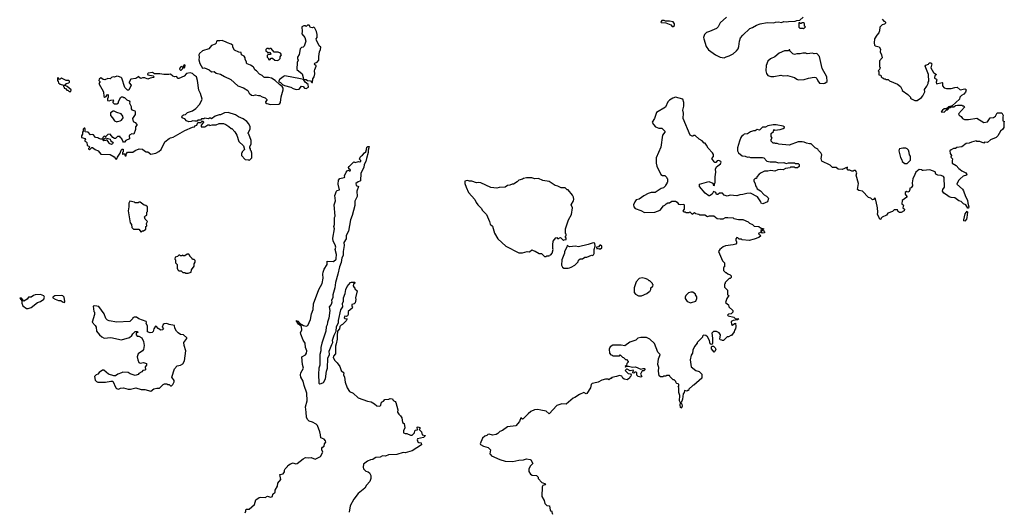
# Model space of a CAD drawing. Extents: x 2470790 to 2659118, y 702284 to 849036.
# Tile 95 of 154: x 2512752 to 2525758, y 806693 to 813190. Entities that reach past the tile are written whole.
import ezdxf

# ---------------------------------------------------------------- set-up
doc = ezdxf.new("R2010")
doc.units = 0

msp = doc.modelspace()

# ---------------------------------------------------------------- linework, layer by layer
at = {"layer": '0CON10XD'}
for points in [[(2524142, 813195), (2524165, 813170), (2524175, 813170), (2524190, 813155), (2524190, 813145), (2524175, 813130), (2524145, 813120), (2524115, 813090), (2524108, 813042), (2524100, 813015), (2524074, 812986), (2524042, 812935), (2524038, 812885), (2524042, 812855), (2524050, 812845), (2524105, 812830), (2524122, 812802), (2524118, 812765), (2524137, 812727), (2524142, 812685), (2524110, 812645), (2524110, 812565), (2524120, 812555), (2524112, 812548), (2524108, 812532), (2524090, 812515), (2524100, 812505), (2524102, 812462), (2524128, 812458), (2524130, 812435), (2524145, 812420), (2524155, 812420), (2524165, 812410), (2524185, 812410), (2524195, 812400), (2524225, 812400), (2524243, 812383), (2524345, 812340), (2524386, 812306), (2524410, 812265), (2524410, 812255), (2524485, 812200), (2524520, 812165), (2524520, 812155), (2524530, 812145), (2524575, 812120), (2524605, 812120), (2524665, 812162), (2524682, 812185), (2524707, 812235), (2524703, 812267), (2524735, 812310), (2524752, 812348), (2524753, 812367), (2524760, 812375), (2524758, 812465), (2524712, 812575), (2524722, 812588), (2524756, 812604), (2524765, 812618), (2524785, 812620), (2524798, 812605), (2524788, 812555), (2524824, 812494), (2524860, 812465), (2524842, 812448), (2524834, 812425), (2524837, 812417), (2524862, 812405), (2524866, 812396), (2524859, 812365), (2524864, 812344), (2524935, 812360), (2524940, 812355), (2524940, 812315), (2524965, 812290), (2524995, 812280), (2525055, 812280), (2525102, 812292), (2525137, 812297), (2525175, 812262), (2525235, 812276), (2525245, 812273), (2525253, 812265), (2525246, 812234), (2525223, 812207), (2525191, 812189), (2525170, 812165), (2525165, 812140), (2525068, 812052), (2525025, 812040), (2524995, 812010), (2524965, 812010), (2524940, 811995), (2524922, 811972), (2524965, 811970), (2524992, 811998), (2525005, 812000), (2525032, 812028), (2525045, 812030), (2525055, 812040), (2525092, 812038), (2525113, 812057), (2525138, 812062), (2525195, 812060), (2525205, 812050), (2525225, 812050), (2525230, 812035), (2525152, 811945), (2525160, 811930), (2525189, 811909), (2525205, 811883), (2525232, 811872), (2525285, 811870), (2525395, 811888), (2525485, 811830), (2525535, 811840), (2525572, 811895), (2525615, 811898), (2525643, 811917), (2525665, 811958), (2525725, 811958), (2525742, 811925), (2525738, 811905), (2525740, 811855), (2525758, 811845), (2525750, 811835), (2525750, 811765), (2525740, 811745), (2525707, 811715), (2525670, 811655), (2525650, 811635), (2525575, 811602), (2525535, 811568), (2525495, 811570), (2525485, 811560), (2525435, 811582), (2525395, 811580), (2525385, 811588), (2525325, 811572), (2525295, 811558), (2525255, 811552), (2525195, 811512), (2525131, 811499), (2525112, 811488), (2525085, 811488), (2525055, 811472), (2525040, 811455), (2525043, 811423), (2525060, 811395), (2525052, 811375), (2525073, 811353), (2525067, 811325), (2525070, 811295), (2525122, 811262), (2525155, 811222), (2525175, 811212), (2525195, 811192), (2525248, 811168), (2525262, 811145), (2525260, 811135), (2525215, 811120), (2525173, 811085), (2525154, 811065), (2525130, 811015), (2525205, 810949), (2525218, 810928), (2525244, 810855), (2525270, 810805), (2525274, 810764), (2525290, 810715), (2525285, 810700), (2525275, 810700), (2525248, 810745), (2525220, 810755), (2525188, 810788), (2525155, 810797), (2525105, 810837), (2525055, 810840), (2525029, 810849), (2524996, 810876), (2524957, 810897), (2524942, 810925), (2524947, 810945), (2524966, 810976), (2524963, 811103), (2524955, 811118), (2524925, 811130), (2524880, 811135), (2524855, 811150), (2524845, 811178), (2524775, 811208), (2524685, 811197), (2524675, 811198), (2524665, 811208), (2524635, 811212), (2524590, 811175), (2524577, 811143), (2524548, 811085), (2524542, 811035), (2524547, 810993), (2524525, 810970), (2524510, 810965), (2524510, 810945), (2524499, 810921), (2524485, 810912), (2524465, 810920), (2524450, 810905), (2524450, 810885), (2524472, 810855), (2524472, 810845), (2524408, 810802), (2524402, 810755), (2524427, 810737), (2524418, 810705), (2524437, 810685), (2524436, 810664), (2524395, 810640), (2524375, 810640), (2524365, 810650), (2524355, 810650), (2524347, 810677), (2524303, 810677), (2524280, 810655), (2524220, 810635), (2524203, 810607), (2524145, 810580), (2524130, 810565), (2524128, 810552), (2524115, 810550), (2524102, 810585), (2524082, 810615), (2524088, 810645), (2524082, 810705), (2524067, 810787), (2524060, 810795), (2524058, 810828), (2524045, 810830), (2524028, 810812), (2524015, 810810), (2523995, 810830), (2523965, 810840), (2523885, 810922), (2523835, 810932), (2523820, 810945), (2523830, 811025), (2523802, 811135), (2523808, 811165), (2523790, 811195), (2523775, 811198), (2523762, 811188), (2523745, 811188), (2523715, 811200), (2523695, 811200), (2523682, 811218), (2523685, 811240), (2523615, 811212), (2523565, 811213), (2523535, 811238), (2523486, 811236), (2523458, 811268), (2523345, 811320), (2523338, 811355), (2523348, 811405), (2523335, 811430), (2523305, 811460), (2523295, 811480), (2523260, 811495), (2523205, 811548), (2523185, 811548), (2523145, 811558), (2523115, 811572), (2523086, 811576), (2523035, 811578), (2522915, 811532), (2522777, 811543), (2522755, 811552), (2522733, 811553), (2522725, 811560), (2522705, 811560), (2522680, 811585), (2522680, 811605), (2522690, 811625), (2522680, 811645), (2522680, 811685), (2522708, 811712), (2522712, 811738), (2522725, 811730), (2522795, 811738), (2522835, 811751), (2522852, 811765), (2522852, 811775), (2522835, 811784), (2522745, 811801), (2522705, 811800), (2522635, 811787), (2522605, 811770), (2522565, 811770), (2522525, 811730), (2522495, 811740), (2522465, 811720), (2522445, 811720), (2522403, 811707), (2522365, 811680), (2522323, 811677), (2522305, 811660), (2522295, 811660), (2522278, 811635), (2522260, 811585), (2522233, 811495), (2522232, 811475), (2522232, 811455), (2522245, 811430), (2522293, 811393), (2522335, 811388), (2522365, 811372), (2522385, 811378), (2522405, 811370), (2522565, 811370), (2522580, 811365), (2522622, 811322), (2522665, 811312), (2522735, 811312), (2522775, 811298), (2522845, 811302), (2522875, 811290), (2522905, 811298), (2522985, 811300), (2522995, 811290), (2523035, 811288), (2523048, 811278), (2523048, 811252), (2523025, 811232), (2522995, 811232), (2522985, 811240), (2522935, 811240), (2522927, 811233), (2522868, 811222), (2522835, 811208), (2522805, 811212), (2522765, 811208), (2522725, 811187), (2522675, 811196), (2522635, 811187), (2522591, 811189), (2522544, 811166), (2522520, 811150), (2522488, 811115), (2522485, 811092), (2522465, 811090), (2522450, 811075), (2522450, 811055), (2522468, 811025), (2522470, 810995), (2522486, 810976), (2522493, 810955), (2522539, 810929), (2522587, 810877), (2522618, 810858), (2522638, 810838), (2522641, 810825), (2522629, 810785), (2522570, 810755), (2522544, 810764), (2522542, 810785), (2522498, 810848), (2522406, 810896), (2522355, 810893), (2522305, 810878), (2522265, 810877), (2522223, 810863), (2522135, 810872), (2522095, 810860), (2522055, 810872), (2522035, 810898), (2521995, 810898), (2521975, 810882), (2521955, 810882), (2521945, 810908), (2521915, 810920), (2521900, 810885), (2521865, 810863), (2521853, 810863), (2521805, 810898), (2521730, 810985), (2521730, 811015), (2521855, 811050), (2521908, 811028), (2521910, 811005), (2521925, 811000), (2521930, 811005), (2521930, 811025), (2521940, 811035), (2521938, 811115), (2521948, 811175), (2521944, 811216), (2521958, 811245), (2522010, 811285), (2522017, 811305), (2522012, 811315), (2521985, 811329), (2521964, 811326), (2521947, 811303), (2521935, 811302), (2521925, 811312), (2521892, 811355), (2521917, 811383), (2521917, 811407), (2521905, 811430), (2521845, 811490), (2521825, 811530), (2521805, 811560), (2521795, 811560), (2521765, 811590), (2521725, 811610), (2521675, 811660), (2521655, 811660), (2521645, 811650), (2521635, 811650), (2521610, 811665), (2521514, 811884), (2521518, 811955), (2521510, 811995), (2521524, 812045), (2521524, 812095), (2521509, 812139), (2521415, 812164), (2521378, 812152), (2521334, 812125), (2521314, 812105), (2521284, 812035), (2521162, 811965), (2521138, 811885), (2521108, 811835), (2521123, 811805), (2521150, 811775), (2521195, 811756), (2521235, 811757), (2521272, 811715), (2521272, 811705), (2521241, 811665), (2521222, 811505), (2521160, 811365), (2521160, 811295), (2521168, 811255), (2521222, 811145), (2521243, 811133), (2521275, 811130), (2521295, 811110), (2521300, 811095)], [(2521385, 813100), (2521402, 813115), (2521402, 813135), (2521382, 813162), (2521335, 813172), (2521282, 813172), (2521265, 813180), (2521235, 813180), (2521223, 813167), (2521220, 813155), (2521225, 813152), (2521287, 813147), (2521352, 813122), (2521372, 813102), (2521385, 813100)], [(2522088, 813225), (2522005, 813148), (2521976, 813094), (2521958, 813075), (2521865, 813033), (2521825, 813022), (2521796, 812994), (2521784, 812956), (2521788, 812935), (2521821, 812835), (2521852, 812792), (2521944, 812724), (2522005, 812693), (2522055, 812688), (2522085, 812700), (2522125, 812713), (2522175, 812740), (2522222, 812778), (2522240, 812805), (2522250, 812835), (2522258, 812905), (2522275, 812950), (2522302, 812985), (2522395, 813072), (2522430, 813085), (2522485, 813118), (2522534, 813136), (2522627, 813153), (2522715, 813148), (2522734, 813156), (2522775, 813162), (2522815, 813152), (2522845, 813168), (2522875, 813160), (2522905, 813168), (2522995, 813170), (2523015, 813180), (2523058, 813182), (2523100, 813225)], [(2523105, 813070), (2523130, 813095), (2523120, 813105), (2523118, 813138), (2523105, 813150), (2523085, 813150), (2523075, 813140), (2523065, 813140), (2523055, 813150), (2523042, 813148), (2523042, 813092), (2523055, 813080), (2523095, 813080), (2523105, 813070)], [(2516405, 812269), (2516445, 812272), (2516475, 812310), (2516495, 812306), (2516515, 812286), (2516535, 812280), (2516565, 812300), (2516564, 812334), (2516523, 812365), (2516500, 812400), (2516535, 812398), (2516555, 812388), (2516592, 812382), (2516612, 812362), (2516618, 812362), (2516623, 812407), (2516640, 812435), (2516652, 812475), (2516644, 812515), (2516648, 812532), (2516670, 812575), (2516668, 812585), (2516648, 812595), (2516644, 812605), (2516650, 812615), (2516682, 812628), (2516703, 812655), (2516704, 812705), (2516713, 812765), (2516727, 812797), (2516728, 812825), (2516708, 812845), (2516671, 812921), (2516670, 812935), (2516682, 812955), (2516683, 812993), (2516672, 813035), (2516649, 813079), (2516635, 813090), (2516615, 813083), (2516595, 813088), (2516575, 813118), (2516553, 813117), (2516535, 813100), (2516525, 813110), (2516505, 813110), (2516480, 813095), (2516482, 813035), (2516478, 813005), (2516520, 812955), (2516532, 812905), (2516509, 812841), (2516495, 812828), (2516475, 812822), (2516458, 812805), (2516442, 812728), (2516420, 812695), (2516420, 812675), (2516432, 812655), (2516417, 812623), (2516413, 812533), (2516482, 812475), (2516498, 812425), (2516500, 812400), (2516463, 812407), (2516255, 812447), (2516235, 812440), (2516212, 812418), (2516188, 812405), (2516170, 812375), (2516195, 812362), (2516222, 812332), (2516250, 812320), (2516335, 812298), (2516365, 812281), (2516405, 812269)], [(2516065, 812068), (2516175, 812072), (2516189, 812081), (2516196, 812094), (2516205, 812170), (2516233, 812265), (2516231, 812285), (2516219, 812309), (2516185, 812332), (2516125, 812388), (2516076, 812416), (2516038, 812428), (2515985, 812428), (2515975, 812432), (2515954, 812454), (2515920, 812470), (2515880, 812515), (2515857, 812527), (2515846, 812556), (2515835, 812568), (2515801, 812591), (2515758, 812605), (2515748, 812615), (2515748, 812635), (2515732, 812665), (2515732, 812685), (2515715, 812707), (2515680, 812725), (2515678, 812758), (2515645, 812760), (2515588, 812785), (2515568, 812828), (2515567, 812847), (2515547, 812867), (2515495, 812882), (2515480, 812895), (2515425, 812916), (2515395, 812910), (2515358, 812912), (2515350, 812905), (2515345, 812880), (2515335, 812868), (2515285, 812848), (2515250, 812805), (2515165, 812778), (2515128, 812745), (2515118, 812725), (2515123, 812695), (2515120, 812660), (2515131, 812611), (2515165, 812550), (2515195, 812552), (2515255, 812526), (2515285, 812503), (2515320, 812505), (2515345, 812483), (2515402, 812472), (2515458, 812438), (2515540, 812400), (2515635, 812314), (2515708, 812288), (2515763, 812253), (2515785, 812218), (2515815, 812193), (2515835, 812187), (2515865, 812198), (2515905, 812188), (2515925, 812190), (2515955, 812170), (2515995, 812159), (2516018, 812135), (2516018, 812125), (2516000, 812105), (2516000, 812095), (2516015, 812082), (2516065, 812068)], [(2516155, 812650), (2516175, 812660), (2516192, 812678), (2516193, 812697), (2516208, 812725), (2516196, 812746), (2516165, 812760), (2516115, 812760), (2516075, 812808), (2516055, 812810), (2516045, 812800), (2516035, 812810), (2516015, 812810), (2516002, 812795), (2516002, 812772), (2516015, 812770), (2516025, 812750), (2516045, 812760), (2516060, 812755), (2516070, 812735), (2516062, 812728), (2516035, 812730), (2516020, 812715), (2516022, 812695), (2516040, 812675), (2516040, 812665), (2516055, 812660), (2516075, 812680), (2516092, 812682), (2516120, 812655), (2516155, 812650)], [(2523365, 812348), (2523385, 812353), (2523417, 812375), (2523413, 812435), (2523353, 812545), (2523318, 812705), (2523282, 812742), (2523245, 812740), (2523225, 812748), (2523155, 812740), (2523135, 812748), (2523095, 812748), (2523062, 812738), (2523015, 812740), (2522985, 812732), (2522965, 812740), (2522930, 812775), (2522925, 812790), (2522915, 812790), (2522905, 812780), (2522855, 812780), (2522784, 812746), (2522725, 812700), (2522667, 812673), (2522635, 812640), (2522610, 812585), (2522608, 812515), (2522615, 812480), (2522635, 812452), (2522675, 812438), (2522715, 812438), (2522805, 812457), (2522835, 812450), (2522893, 812453), (2522985, 812428), (2523015, 812402), (2523035, 812397), (2523115, 812400), (2523171, 812419), (2523245, 812432), (2523267, 812427), (2523283, 812413), (2523295, 812380), (2523315, 812352), (2523365, 812348)], [(2515785, 811330), (2515820, 811365), (2515820, 811425), (2515810, 811455), (2515800, 811465), (2515800, 811485), (2515790, 811495), (2515790, 811515), (2515808, 811545), (2515808, 811595), (2515780, 811675), (2515770, 811685), (2515770, 811695), (2515797, 811743), (2515798, 811775), (2515780, 811815), (2515753, 811843), (2515705, 811878), (2515640, 811905), (2515602, 811932), (2515505, 811962), (2515455, 811958), (2515405, 811932), (2515385, 811932), (2515333, 811917), (2515285, 811880), (2515275, 811890), (2515255, 811890), (2515245, 811880), (2515195, 811890), (2515185, 811880), (2515155, 811880), (2515138, 811862), (2515105, 811860), (2515095, 811850), (2515065, 811848), (2515037, 811853), (2515015, 811843), (2514985, 811840), (2514955, 811852), (2514935, 811880), (2514905, 811888), (2514898, 811895), (2514893, 811905), (2514904, 811926), (2514915, 811933), (2514940, 811935), (2514970, 811965), (2515034, 811986), (2515080, 812015), (2515133, 812075), (2515162, 812138), (2515142, 812215), (2515118, 812258), (2515102, 812385), (2515087, 812435), (2515061, 812451), (2515035, 812480), (2515005, 812488), (2514953, 812477), (2514925, 812442), (2514855, 812411), (2514843, 812413), (2514825, 812440), (2514795, 812437), (2514775, 812443), (2514745, 812472), (2514723, 812467), (2514655, 812467), (2514604, 812474), (2514534, 812474), (2514504, 812494), (2514448, 812485), (2514439, 812475), (2514443, 812463), (2514515, 812450), (2514527, 812433), (2514520, 812425), (2514475, 812418), (2514445, 812402), (2514405, 812420), (2514375, 812420), (2514353, 812413), (2514330, 812425), (2514325, 812440), (2514285, 812412), (2514220, 812405), (2514198, 812365), (2514198, 812355), (2514222, 812325), (2514195, 812260), (2514175, 812260), (2514140, 812295), (2514100, 812415), (2514092, 812425), (2514055, 812441), (2514035, 812444), (2514005, 812431), (2513985, 812433), (2513965, 812428), (2513945, 812410), (2513915, 812412), (2513875, 812397), (2513855, 812400), (2513825, 812420), (2513802, 812405), (2513798, 812388), (2513810, 812375), (2513810, 812365), (2513798, 812345), (2513859, 812235), (2513864, 812174), (2513875, 812168), (2513893, 812177), (2513905, 812198), (2513915, 812202), (2513922, 812195), (2513922, 812165), (2513912, 812142), (2513912, 812122), (2513935, 812118), (2513955, 812128), (2513985, 812130), (2513990, 812115), (2513980, 812105), (2513980, 812095), (2513998, 812078), (2514035, 812078), (2514057, 812093), (2514058, 812105), (2514085, 812160), (2514095, 812170), (2514115, 812170), (2514125, 812160), (2514135, 812160), (2514165, 812130), (2514199, 812119), (2514207, 812105), (2514203, 812085), (2514222, 812042), (2514225, 812012), (2514235, 812000), (2514272, 811985), (2514279, 811975), (2514278, 811935), (2514243, 811885), (2514250, 811845), (2514275, 811830), (2514298, 811805), (2514298, 811795), (2514280, 811775), (2514283, 811737), (2514260, 811675), (2514235, 811680), (2514204, 811666), (2514198, 811655), (2514200, 811615), (2514155, 811592), (2514135, 811572), (2514125, 811572), (2514112, 811585), (2514100, 811615), (2514080, 811635), (2514077, 811647), (2514045, 811648), (2514015, 811620), (2514005, 811620), (2513980, 811635), (2513945, 811678), (2513915, 811672), (2513885, 811640), (2513875, 811650), (2513862, 811648), (2513850, 811635), (2513850, 811610), (2513825, 811610), (2513798, 811618), (2513785, 811630), (2513753, 811633), (2513725, 811668), (2513715, 811672), (2513685, 811670), (2513655, 811703), (2513615, 811710), (2513610, 811715), (2513618, 811725), (2513617, 811745), (2513612, 811755), (2513602, 811758), (2513592, 811745), (2513592, 811718), (2513580, 811705), (2513580, 811675), (2513570, 811655), (2513570, 811635), (2513618, 811618), (2513620, 811605), (2513612, 811598), (2513610, 811585), (2513628, 811578), (2513637, 811567), (2513644, 811534), (2513652, 811522), (2513665, 811520), (2513680, 811505), (2513662, 811488), (2513662, 811482), (2513675, 811470), (2513705, 811500), (2513715, 811502), (2513750, 811475), (2513790, 811455), (2513823, 811413), (2513945, 811410), (2513999, 811379), (2514025, 811342), (2514037, 811353), (2514042, 811375), (2514068, 811415), (2514080, 811425), (2514092, 811465), (2514105, 811480), (2514117, 811477), (2514120, 811455), (2514118, 811442), (2514110, 811435), (2514110, 811415), (2514115, 811410), (2514125, 811420), (2514138, 811418), (2514145, 811390), (2514157, 811393), (2514160, 811415), (2514175, 811440), (2514245, 811438), (2514275, 811460), (2514328, 811482), (2514375, 811478), (2514400, 811455), (2514423, 811443), (2514445, 811442), (2514485, 811412), (2514550, 811425), (2514588, 811448), (2514622, 811475), (2514668, 811575), (2514725, 811618), (2514745, 811630), (2514781, 811639), (2514934, 811726), (2515035, 811770), (2515060, 811775), (2515075, 811790), (2515090, 811795), (2515105, 811830), (2515145, 811830), (2515162, 811848), (2515175, 811850), (2515180, 811835), (2515150, 811795), (2515150, 811775), (2515155, 811772), (2515197, 811773), (2515235, 811800), (2515255, 811800), (2515265, 811792), (2515295, 811802), (2515345, 811800), (2515385, 811818), (2515425, 811820), (2515445, 811818), (2515474, 811804), (2515515, 811778), (2515545, 811750), (2515555, 811750), (2515595, 811710), (2515620, 811665), (2515645, 811580), (2515710, 811525), (2515720, 811475), (2515690, 811445), (2515690, 811435), (2515680, 811425), (2515680, 811395), (2515732, 811342), (2515775, 811340), (2515785, 811330)], [(2514885, 812524), (2514908, 812545), (2514910, 812560), (2514925, 812552), (2514935, 812560), (2514939, 812589), (2514925, 812592), (2514910, 812575), (2514910, 812560), (2514885, 812570), (2514871, 812559), (2514864, 812535), (2514875, 812524), (2514885, 812524)], [(2513425, 812240), (2513430, 812265), (2513377, 812307), (2513340, 812325), (2513355, 812330), (2513370, 812345), (2513400, 812355), (2513410, 812365), (2513408, 812378), (2513395, 812388), (2513365, 812388), (2513312, 812412), (2513305, 812420), (2513288, 812402), (2513275, 812400), (2513268, 812418), (2513255, 812420), (2513250, 812415), (2513250, 812385), (2513260, 812375), (2513264, 812354), (2513285, 812337), (2513330, 812325), (2513330, 812305), (2513338, 812298), (2513340, 812285), (2513355, 812280), (2513375, 812260), (2513388, 812258), (2513405, 812240), (2513425, 812240)], [(2514035, 811841), (2514045, 811844), (2514078, 811852), (2514096, 811864), (2514120, 811895), (2514116, 811915), (2514092, 811945), (2514033, 811963), (2514000, 811980), (2513985, 811981), (2513953, 811957), (2513950, 811925), (2513978, 811895), (2514002, 811852), (2514035, 811841)], [(2513965, 811542), (2513932, 811552), (2513930, 811565), (2513908, 811598), (2513895, 811600), (2513887, 811593), (2513865, 811590), (2513850, 811610), (2513868, 811612), (2513885, 811630), (2513945, 811610), (2513952, 811592), (2513988, 811565), (2513979, 811551), (2513965, 811542)], [(2515728, 806675), (2515740, 806695), (2515740, 806715), (2515745, 806720), (2515785, 806722), (2515819, 806751), (2515853, 806785), (2515872, 806845), (2515914, 806876), (2515935, 806882), (2515994, 806876), (2516025, 806892), (2516065, 806882), (2516090, 806890), (2516095, 806920), (2516128, 806945), (2516128, 806975), (2516158, 807025), (2516162, 807065), (2516202, 807115), (2516188, 807182), (2516230, 807190), (2516248, 807215), (2516248, 807235), (2516258, 807255), (2516290, 807285), (2516295, 807300), (2516329, 807321), (2516365, 807332), (2516395, 807323), (2516415, 807327), (2516495, 807388), (2516525, 807403), (2516565, 807398), (2516603, 807403), (2516655, 807383), (2516725, 807418), (2516754, 807475), (2516743, 807505), (2516744, 807526), (2516751, 807539), (2516772, 807555), (2516778, 807585), (2516797, 807607), (2516792, 807625), (2516772, 807645), (2516728, 807665), (2516727, 807705), (2516716, 807745), (2516685, 807828), (2516666, 807846), (2516621, 807871), (2516575, 807886), (2516552, 807905), (2516539, 807939), (2516536, 808005), (2516526, 808074), (2516549, 808155), (2516544, 808255), (2516509, 808355), (2516495, 808415), (2516467, 808465), (2516459, 808495), (2516466, 808524), (2516501, 808585), (2516486, 808634), (2516477, 808735), (2516525, 808762), (2516539, 808785), (2516544, 808815), (2516527, 808857), (2516524, 808915), (2516495, 808954), (2516464, 809035), (2516463, 809055), (2516477, 809085), (2516472, 809135), (2516435, 809166), (2516404, 809216), (2516425, 809207), (2516449, 809179), (2516501, 809151), (2516535, 809139), (2516559, 809151), (2516592, 809228), (2516608, 809305), (2516628, 809362), (2516631, 809435), (2516704, 809625), (2516748, 809705), (2516762, 809775), (2516756, 809825), (2516760, 809855), (2516773, 809895), (2516813, 809955), (2516815, 809997), (2516895, 809994), (2516930, 810025), (2516934, 810035), (2516936, 810086), (2516920, 810155), (2516927, 810185), (2516920, 810215), (2516894, 810264), (2516890, 810305), (2516909, 810425), (2516903, 810455), (2516912, 810485), (2516911, 810575), (2516920, 810595), (2516904, 810745), (2516921, 810795), (2516914, 810865), (2516935, 810923), (2516945, 810933), (2516977, 810943), (2516960, 811015), (2516965, 811068), (2516979, 811091), (2517037, 811103), (2517045, 811110), (2517043, 811127), (2517064, 811176), (2517077, 811193), (2517095, 811200), (2517105, 811192), (2517116, 811194), (2517120, 811205), (2517101, 811221), (2517097, 811235), (2517105, 811252), (2517151, 811299), (2517165, 811310), (2517185, 811302), (2517225, 811318), (2517245, 811310), (2517260, 811315), (2517258, 811328), (2517242, 811345), (2517247, 811375), (2517265, 811393), (2517282, 811398), (2517305, 811430), (2517325, 811442), (2517334, 811476), (2517338, 811505), (2517350, 811515), (2517366, 811515), (2517353, 811467), (2517356, 811435), (2517331, 811355), (2517325, 811315), (2517301, 811275), (2517298, 811235), (2517258, 811162), (2517255, 811062), (2517245, 811054), (2517222, 811048), (2517193, 811025), (2517195, 811000), (2517227, 810985), (2517206, 810925), (2517211, 810855), (2517179, 810791), (2517180, 810735), (2517145, 810601), (2517121, 810545), (2517096, 810396), (2517063, 810337), (2517064, 810295), (2517035, 810245), (2517036, 810205), (2517025, 810125), (2517026, 810075), (2517009, 810045), (2516999, 809981), (2516977, 809925), (2516955, 809825), (2516921, 809719), (2516914, 809645), (2516890, 809555), (2516886, 809514), (2516871, 809485), (2516876, 809455), (2516864, 809425), (2516839, 809395), (2516847, 809345), (2516833, 809245), (2516818, 809195), (2516814, 809156), (2516800, 809130), (2516795, 809075), (2516743, 808917), (2516731, 808859), (2516730, 808815), (2516718, 808765), (2516716, 808625), (2516704, 808585), (2516697, 808505), (2516704, 808385), (2516715, 808380), (2516734, 808384), (2516766, 808395), (2516791, 808445), (2516804, 808545), (2516819, 808585), (2516824, 808715), (2516843, 808765), (2516840, 808810), (2516873, 808897), (2516890, 808925), (2516884, 808955), (2516905, 809023), (2516930, 809075), (2516935, 809132), (2516963, 809187), (2516961, 809215), (2516993, 809355), (2517018, 809395), (2517015, 809440), (2517029, 809471), (2517031, 809515), (2517049, 809571), (2517058, 809625), (2517077, 809665), (2517122, 809715), (2517135, 809720), (2517175, 809720), (2517180, 809715), (2517175, 809700), (2517162, 809698), (2517158, 809675), (2517171, 809651), (2517180, 809645), (2517180, 809635), (2517208, 809605), (2517188, 809515), (2517191, 809491), (2517185, 809450), (2517170, 809435), (2517140, 809425), (2517140, 809405), (2517148, 809395), (2517145, 809380), (2517090, 809335), (2517090, 809295), (2517083, 809277), (2517065, 809268), (2517045, 809272), (2517040, 809265), (2517038, 809248), (2517045, 809240), (2517077, 809237), (2517065, 809210), (2517015, 809160), (2517000, 809155), (2516980, 809135), (2516977, 809105), (2516951, 809075), (2516943, 809015), (2516945, 808970), (2516934, 808906), (2516922, 808875), (2516924, 808776), (2516897, 808745), (2516894, 808724), (2516913, 808685), (2516946, 808655), (2516979, 808605), (2516996, 808556), (2517032, 808525), (2517027, 808495), (2517041, 808465), (2517050, 808400), (2517077, 808327), (2517110, 808275), (2517155, 808256), (2517222, 808192), (2517345, 808149), (2517395, 808140), (2517440, 808115), (2517468, 808088), (2517505, 808082), (2517515, 808088), (2517522, 808095), (2517533, 808137), (2517559, 808151), (2517575, 808170), (2517626, 808174), (2517645, 808182), (2517678, 808178), (2517680, 808165), (2517692, 808152), (2517710, 808145), (2517722, 808132), (2517748, 808035), (2517740, 808005), (2517758, 807975), (2517783, 807953), (2517798, 807928), (2517810, 807865), (2517832, 807852), (2517838, 807795), (2517820, 807755), (2517822, 807732), (2517845, 807722), (2517865, 807722), (2517915, 807700), (2517935, 807700), (2517965, 807730), (2517970, 807755), (2517980, 807765), (2518008, 807772), (2518000, 807805), (2518015, 807810), (2518040, 807795), (2518038, 807782), (2518030, 807775), (2518060, 807745), (2518070, 807705), (2518110, 807695), (2518085, 807670), (2518007, 807653), (2518003, 807637), (2518011, 807611), (2518025, 807602), (2518055, 807600), (2518057, 807573), (2517938, 807492), (2517845, 807467), (2517815, 807471), (2517732, 807445), (2517625, 807440), (2517585, 807421), (2517543, 807427), (2517511, 807409), (2517455, 807404), (2517432, 807392), (2517415, 807380), (2517385, 807374), (2517346, 807355), (2517294, 807316), (2517288, 807275), (2517293, 807255), (2517322, 807225), (2517356, 807216), (2517374, 807204), (2517391, 807165), (2517392, 807125), (2517375, 807087), (2517333, 807037), (2517312, 806998), (2517223, 806927), (2517166, 806854), (2517116, 806764), (2517105, 806683)], [(2524475, 811290), (2524518, 811335), (2524517, 811385), (2524503, 811403), (2524501, 811435), (2524491, 811465), (2524475, 811483), (2524455, 811490), (2524415, 811492), (2524375, 811483), (2524367, 811475), (2524364, 811455), (2524385, 811370), (2524406, 811336), (2524408, 811315), (2524445, 811290), (2524475, 811290)], [(2519705, 810060), (2519715, 810070), (2519745, 810070), (2519752, 810078), (2519768, 810082), (2519787, 810103), (2519798, 810155), (2519792, 810165), (2519792, 810215), (2519800, 810265), (2519832, 810308), (2519845, 810310), (2519855, 810300), (2519875, 810300), (2519882, 810308), (2519895, 810310), (2519935, 810270), (2519945, 810280), (2519970, 810285), (2519970, 810305), (2519960, 810315), (2519962, 810328), (2519970, 810335), (2519970, 810355), (2519960, 810365), (2519960, 810425), (2520002, 810545), (2520042, 810615), (2520052, 810705), (2520038, 810745), (2520067, 810795), (2520070, 810815), (2520067, 810845), (2520055, 810870), (2519995, 810940), (2519985, 810940), (2519955, 810970), (2519905, 810970), (2519862, 810992), (2519825, 811000), (2519745, 811052), (2519664, 811064), (2519603, 811093), (2519555, 811088), (2519515, 811102), (2519485, 811098), (2519445, 811102), (2519405, 811092), (2519395, 811083), (2519345, 811068), (2519325, 811048), (2519275, 811018), (2519255, 811018), (2519225, 811002), (2519195, 810998), (2519165, 810978), (2519085, 810972), (2519055, 810962), (2518975, 810973), (2518845, 811032), (2518815, 811038), (2518785, 811032), (2518726, 811056), (2518695, 811058), (2518665, 811067), (2518630, 811055), (2518630, 811025), (2518648, 810975), (2518682, 810905), (2518763, 810813), (2518783, 810775), (2518805, 810742), (2518852, 810695), (2518862, 810675), (2518918, 810615), (2518957, 810525), (2518965, 810490), (2518995, 810460), (2519025, 810370), (2519066, 810296), (2519172, 810195), (2519345, 810108), (2519395, 810108), (2519455, 810128), (2519485, 810122), (2519515, 810150), (2519535, 810138), (2519562, 810132), (2519615, 810100), (2519645, 810100), (2519685, 810060), (2519705, 810060)], [(2521300, 811095), (2521310, 811085), (2521310, 811045), (2521300, 811035), (2521300, 811025), (2521280, 811005), (2521280, 810995), (2521255, 810970), (2521223, 810957), (2521145, 810908), (2521095, 810908), (2521055, 810892), (2520995, 810862), (2520935, 810820), (2520895, 810808), (2520878, 810785), (2520860, 810745), (2520862, 810715), (2520880, 810695), (2520957, 810667), (2521005, 810642), (2521142, 810648), (2521210, 810675), (2521255, 810730), (2521275, 810740), (2521292, 810758), (2521315, 810770), (2521335, 810770), (2521365, 810790), (2521415, 810790), (2521435, 810778), (2521453, 810753), (2521475, 810747), (2521525, 810750), (2521530, 810745), (2521530, 810685), (2521510, 810665), (2521523, 810653), (2521542, 810652), (2521555, 810640), (2521595, 810642), (2521605, 810650), (2521635, 810620), (2521665, 810640), (2521678, 810628), (2521722, 810622), (2521735, 810610), (2521802, 810612), (2521835, 810590), (2521865, 810600), (2521919, 810599), (2521965, 810562), (2522005, 810558), (2522042, 810558), (2522075, 810577), (2522105, 810577), (2522175, 810570), (2522183, 810563), (2522245, 810548), (2522305, 810548), (2522375, 810520), (2522392, 810502), (2522430, 810485), (2522455, 810462), (2522515, 810458), (2522535, 810440), (2522580, 810425), (2522575, 810420), (2522545, 810420), (2522540, 810405), (2522555, 810400), (2522565, 810410), (2522578, 810408), (2522580, 810395), (2522590, 810385), (2522588, 810372), (2522565, 810370), (2522545, 810390), (2522528, 810372), (2522515, 810370), (2522510, 810355), (2522528, 810348), (2522540, 810335), (2522515, 810310), (2522455, 810288), (2522387, 810273), (2522295, 810280), (2522285, 810290), (2522255, 810290), (2522238, 810308), (2522225, 810310), (2522210, 810295), (2522210, 810275), (2522220, 810255), (2522220, 810235), (2522210, 810225), (2522175, 810213), (2522075, 810202), (2522043, 810187), (2522000, 810155), (2521983, 810127), (2522033, 810003), (2522060, 809975), (2522060, 809925), (2522050, 809915), (2522050, 809875), (2522075, 809850), (2522085, 809850), (2522105, 809830), (2522138, 809818), (2522150, 809805), (2522150, 809785), (2522135, 809770), (2522125, 809770), (2522070, 809715), (2522070, 809705), (2522060, 809695), (2522060, 809655), (2522100, 809615), (2522100, 809555), (2522120, 809545), (2522094, 809506), (2522073, 809453), (2522115, 809420), (2522120, 809395), (2522170, 809345), (2522172, 809335), (2522170, 809325), (2522150, 809305), (2522113, 809297), (2522100, 809285), (2522110, 809275), (2522185, 809259), (2522207, 809237), (2522250, 809235), (2522235, 809222), (2522174, 809216), (2522148, 809202), (2522152, 809162), (2522167, 809153), (2522193, 809177), (2522205, 809178), (2522212, 809135), (2522207, 809103), (2522193, 809087), (2522190, 809065), (2522155, 809018), (2522145, 809018), (2522115, 809000), (2522095, 809000), (2522048, 808952), (2522035, 808950), (2522027, 808957), (2522005, 808960), (2521998, 808968), (2522008, 809025), (2521993, 809053), (2521955, 809068), (2521915, 809068), (2521894, 809046), (2521902, 808982), (2521902, 808915), (2521897, 808903), (2521885, 808896), (2521872, 808905), (2521865, 808952), (2521835, 808998), (2521815, 809018), (2521785, 809020), (2521772, 809008), (2521770, 808995), (2521700, 808925), (2521700, 808915), (2521665, 808870), (2521642, 808825), (2521637, 808783), (2521622, 808755), (2521608, 808695), (2521623, 808603), (2521683, 808553), (2521725, 808540), (2521760, 808505), (2521760, 808455), (2521658, 808362), (2521642, 808358), (2521592, 808308), (2521588, 808292), (2521572, 808288), (2521565, 808280), (2521535, 808290), (2521530, 808265), (2521514, 808245), (2521508, 808175), (2521488, 808125), (2521499, 808109), (2521503, 808085), (2521495, 808059), (2521485, 808058), (2521479, 808069), (2521476, 808095), (2521482, 808125), (2521466, 808155), (2521472, 808225), (2521458, 808265), (2521460, 808325), (2521450, 808335), (2521460, 808345), (2521458, 808368), (2521448, 808378), (2521432, 808382), (2521422, 808392), (2521418, 808408), (2521395, 808430), (2521382, 808432), (2521340, 808475), (2521335, 808490), (2521295, 808490), (2521285, 808480), (2521255, 808480), (2521245, 808470), (2521215, 808470), (2521200, 808485), (2521188, 808545), (2521193, 808595), (2521179, 808635), (2521191, 808709), (2521206, 808754), (2521212, 808765), (2521182, 808795), (2521135, 808910), (2521075, 808970), (2521032, 808992), (2520955, 808990), (2520918, 808982), (2520890, 808955), (2520813, 808927), (2520745, 808880), (2520695, 808890), (2520585, 808890), (2520550, 808865), (2520540, 808835), (2520542, 808782), (2520562, 808762), (2520578, 808758), (2520585, 808750), (2520675, 808750), (2520685, 808760), (2520715, 808730), (2520728, 808728), (2520755, 808700), (2520765, 808700), (2520790, 808675), (2520790, 808665), (2520773, 808647), (2520768, 808622), (2520750, 808605), (2520755, 808600), (2520760, 808610), (2520795, 808612), (2520845, 808600), (2520885, 808602), (2520955, 808570), (2520988, 808582), (2521005, 808580), (2521010, 808575), (2521008, 808562), (2520995, 808550), (2520972, 808548), (2520953, 808507), (2520970, 808475), (2520955, 808464), (2520920, 808475), (2520903, 808493), (2520902, 808522), (2520895, 808530), (2520875, 808530), (2520865, 808520), (2520852, 808522), (2520850, 808535), (2520860, 808545), (2520855, 808560), (2520815, 808548), (2520775, 808570), (2520765, 808570), (2520750, 808555), (2520790, 808515), (2520818, 808508), (2520830, 808495), (2520825, 808480), (2520812, 808468), (2520808, 808452), (2520775, 808432), (2520735, 808438), (2520718, 808455), (2520705, 808480), (2520675, 808490), (2520637, 808473), (2520575, 808460), (2520565, 808450), (2520555, 808450), (2520535, 808430), (2520525, 808438), (2520491, 808439), (2520440, 808425), (2520392, 808398), (2520335, 808388), (2520315, 808382), (2520302, 808368), (2520290, 808325), (2520245, 808250), (2520234, 808244), (2520205, 808262), (2520145, 808238), (2520084, 808196), (2520062, 808188), (2519972, 808108), (2519915, 808113), (2519845, 808092), (2519745, 807980), (2519705, 808018), (2519635, 808028), (2519595, 808040), (2519550, 808035), (2519505, 808012), (2519467, 807983), (2519400, 807915), (2519393, 807913), (2519372, 807928), (2519355, 807880), (2519307, 807823), (2519195, 807809), (2519128, 807762), (2519095, 807748), (2519069, 807721), (2519045, 807708), (2518995, 807699), (2518955, 807712), (2518935, 807710), (2518920, 807695), (2518894, 807686), (2518865, 807660), (2518832, 807585), (2518840, 807575), (2518880, 807555), (2518940, 807535), (2518970, 807505), (2518962, 807455), (2518975, 807440), (2518985, 807428), (2519095, 807378), (2519165, 807358), (2519265, 807352), (2519345, 807370), (2519405, 807372), (2519445, 807388), (2519495, 807380), (2519505, 807372), (2519528, 807325), (2519500, 807295), (2519478, 807255), (2519478, 807218), (2519500, 807185), (2519523, 807173), (2519580, 807165), (2519600, 807145), (2519600, 807125), (2519650, 807075), (2519697, 807057), (2519690, 807045), (2519664, 807036), (2519652, 807015), (2519647, 806887), (2519678, 806835), (2519690, 806795), (2519715, 806770), (2519748, 806765), (2519758, 806708), (2519765, 806700), (2519778, 806698), (2519790, 806655)], [(2514355, 810380), (2514375, 810400), (2514385, 810400), (2514418, 810422), (2514420, 810455), (2514430, 810465), (2514428, 810495), (2514440, 810525), (2514408, 810555), (2514400, 810585), (2514415, 810600), (2514430, 810605), (2514430, 810645), (2514440, 810655), (2514438, 810715), (2514420, 810735), (2514395, 810740), (2514345, 810780), (2514325, 810780), (2514315, 810770), (2514275, 810770), (2514267, 810777), (2514205, 810790), (2514192, 810765), (2514192, 810715), (2514183, 810665), (2514212, 810505), (2514230, 810485), (2514232, 810445), (2514255, 810422), (2514325, 810420), (2514355, 810380)], [(2525235, 810529), (2525225, 810533), (2525224, 810545), (2525239, 810625), (2525265, 810660), (2525270, 810645), (2525264, 810575), (2525256, 810555), (2525235, 810529)], [(2519995, 809908), (2520015, 809913), (2520035, 809918), (2520083, 809947), (2520128, 809992), (2520135, 810010), (2520155, 810030), (2520185, 810030), (2520215, 810050), (2520245, 810050), (2520273, 810067), (2520305, 810078), (2520315, 810072), (2520329, 810081), (2520339, 810101), (2520340, 810155), (2520352, 810195), (2520350, 810235), (2520325, 810242), (2520262, 810218), (2520135, 810188), (2520095, 810198), (2520015, 810190), (2519982, 810208), (2519980, 810185), (2519950, 810125), (2519947, 810103), (2519912, 810015), (2519908, 809945), (2519921, 809921), (2519938, 809908), (2519995, 809908)], [(2520425, 810160), (2520440, 810175), (2520440, 810195), (2520425, 810210), (2520415, 810210), (2520395, 810190), (2520370, 810185), (2520375, 810160), (2520395, 810170), (2520403, 810163), (2520425, 810160)], [(2514945, 809840), (2514975, 809842), (2515017, 809853), (2515020, 809885), (2515057, 809933), (2515058, 809962), (2515070, 809985), (2515068, 810008), (2515055, 810020), (2515035, 810020), (2515030, 810035), (2515000, 810065), (2515000, 810075), (2514985, 810090), (2514965, 810090), (2514935, 810070), (2514915, 810070), (2514905, 810080), (2514895, 810070), (2514875, 810070), (2514868, 810078), (2514855, 810080), (2514838, 810062), (2514805, 810050), (2514800, 810025), (2514810, 810015), (2514810, 809975), (2514830, 809955), (2514832, 809905), (2514840, 809885), (2514853, 809873), (2514885, 809870), (2514905, 809850), (2514935, 809850), (2514945, 809840)], [(2520925, 809542), (2520965, 809543), (2521037, 809573), (2521060, 809595), (2521075, 809600), (2521087, 809623), (2521090, 809645), (2521115, 809670), (2521120, 809685), (2521110, 809695), (2521110, 809705), (2521075, 809740), (2521065, 809740), (2521050, 809755), (2521012, 809772), (2520975, 809780), (2520935, 809770), (2520893, 809727), (2520870, 809645), (2520868, 809615), (2520870, 809585), (2520885, 809562), (2520925, 809542)], [(2512865, 809373), (2512904, 809386), (2512985, 809452), (2513025, 809468), (2513070, 809495), (2513078, 809525), (2513069, 809539), (2513025, 809557), (2512955, 809553), (2512932, 809545), (2512905, 809523), (2512870, 809525), (2512850, 809495), (2512805, 809470), (2512775, 809510), (2512752, 809508), (2512780, 809475), (2512780, 809445), (2512795, 809410), (2512840, 809375), (2512865, 809373)], [(2513345, 809452), (2513350, 809465), (2513338, 809525), (2513321, 809541), (2513305, 809547), (2513215, 809542), (2513190, 809525), (2513190, 809515), (2513220, 809495), (2513265, 809478), (2513295, 809477), (2513315, 809460), (2513345, 809452)], [(2521615, 809450), (2521625, 809452), (2521685, 809470), (2521698, 809505), (2521697, 809527), (2521680, 809555), (2521680, 809565), (2521645, 809590), (2521615, 809590), (2521585, 809580), (2521550, 809545), (2521540, 809525), (2521540, 809505), (2521570, 809465), (2521615, 809450)], [(2514485, 808280), (2514525, 808312), (2514565, 808322), (2514598, 808322), (2514645, 808368), (2514665, 808378), (2514695, 808380), (2514705, 808370), (2514725, 808370), (2514745, 808350), (2514755, 808350), (2514775, 808370), (2514792, 808405), (2514792, 808422), (2514760, 808465), (2514798, 808575), (2514830, 808615), (2514875, 808623), (2514905, 808642), (2514929, 808681), (2514948, 808815), (2514923, 808883), (2514920, 808925), (2514960, 808975), (2514960, 808985), (2514917, 809027), (2514875, 809032), (2514845, 809050), (2514823, 809073), (2514803, 809113), (2514795, 809150), (2514725, 809162), (2514695, 809177), (2514658, 809172), (2514645, 809160), (2514633, 809125), (2514650, 809105), (2514637, 809093), (2514615, 809088), (2514581, 809111), (2514560, 809135), (2514545, 809138), (2514522, 809105), (2514515, 809070), (2514502, 809058), (2514475, 809054), (2514442, 809065), (2514438, 809095), (2514440, 809145), (2514423, 809175), (2514428, 809195), (2514423, 809203), (2514325, 809237), (2514295, 809257), (2514265, 809258), (2514245, 809250), (2514240, 809235), (2514205, 809202), (2514035, 809194), (2513935, 809210), (2513911, 809221), (2513890, 809240), (2513868, 809305), (2513795, 809400), (2513745, 809410), (2513720, 809405), (2513730, 809335), (2513738, 809325), (2513738, 809295), (2513710, 809195), (2513749, 809149), (2513762, 809125), (2513768, 809075), (2513807, 809025), (2513835, 809000), (2513867, 808983), (2513955, 808989), (2514095, 808960), (2514201, 808989), (2514233, 809017), (2514245, 809040), (2514275, 809070), (2514305, 809070), (2514310, 809055), (2514292, 809048), (2514290, 809025), (2514305, 809010), (2514327, 809007), (2514365, 808988), (2514386, 808936), (2514397, 808885), (2514385, 808830), (2514376, 808814), (2514318, 808775), (2514304, 808735), (2514310, 808695), (2514325, 808662), (2514345, 808652), (2514385, 808658), (2514428, 808645), (2514428, 808625), (2514408, 808602), (2514412, 808565), (2514405, 808558), (2514378, 808552), (2514365, 808538), (2514324, 808516), (2514315, 808502), (2514275, 808486), (2514210, 808510), (2514186, 808526), (2514115, 808530), (2514095, 808522), (2514050, 808505), (2514015, 808483), (2513995, 808482), (2513926, 808506), (2513865, 808558), (2513845, 808560), (2513802, 808528), (2513786, 808504), (2513760, 808495), (2513740, 808475), (2513750, 808425), (2513765, 808410), (2513785, 808402), (2513885, 808398), (2513955, 808412), (2513982, 808412), (2514020, 808325), (2514030, 808315), (2514055, 808308), (2514085, 808322), (2514125, 808327), (2514185, 808309), (2514215, 808309), (2514285, 808326), (2514355, 808304), (2514405, 808303), (2514485, 808280)], [(2521925, 808798), (2521891, 808841), (2521890, 808865), (2521896, 808874), (2521917, 808877), (2521940, 808855), (2521948, 808835), (2521935, 808804), (2521925, 808798)]]:
    msp.add_lwpolyline(points, dxfattribs=at)

doc.saveas('drawing.dxf')
